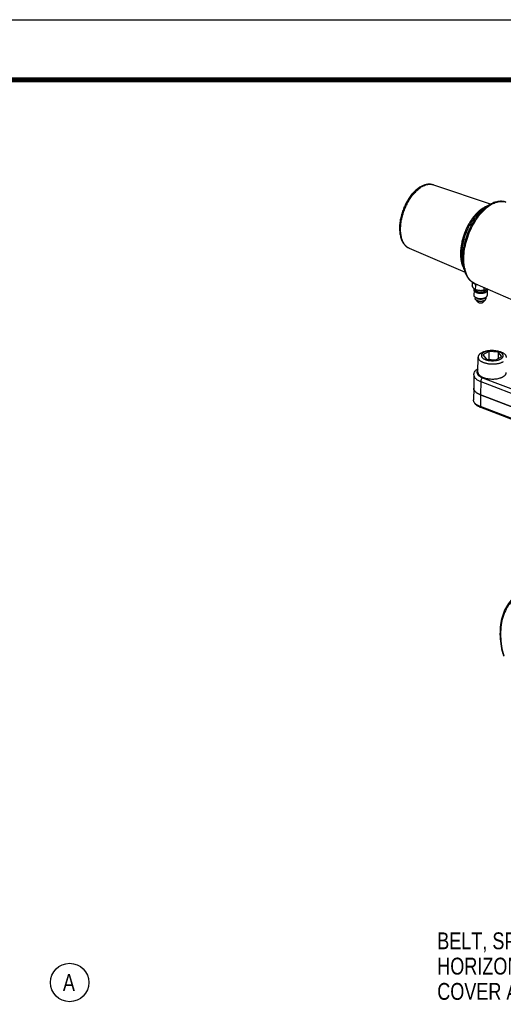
# Model space of a CAD drawing. Header units: inches. Extents: x 0 to 34, y 0 to 22.
# Tile 65 of 164: x 11.4 to 15.5, y 13.8 to 22. Entities that reach past the tile are written whole.
import ezdxf

# ---------------------------------------------------------------- set-up
doc = ezdxf.new("R2010")
doc.units = ezdxf.units.IN
doc.header["$LTSCALE"] = 1.87
doc.header["$MEASUREMENT"] = 0
doc.layers.get('0').update_dxf_attribs({"linetype": 'CONTINUOUS'})
for name, color, linetype in [('3_ALL_AXES', 7, 'CONTINUOUS'), ('7_ALL_FEATURES', 7, 'CONTINUOUS'), ('94_3D_NOTES', 7, 'CONTINUOUS')]:
    doc.layers.add(name, color=color, linetype=linetype)
doc.styles.get("Standard").update_dxf_attribs({"font": 'txt', "width": 0.8})

# ---------------------------------------------------------------- blocks, each defined once
blk = doc.blocks.new('BALLOON_BL0', base_point=(11.8647, 14.0016))
at = {"layer": '94_3D_NOTES', "color": 2, "linetype": 'Continuous'}
blk.add_circle((11.8647, 14.0016), 0.1596, dxfattribs=at)
at = {"layer": '94_3D_NOTES', "color": 2, "linetype": 'Continuous', "insert": (11.8087, 14.0716), "char_height": 0.14, "width": 0.112, "attachment_point": 1, "line_spacing_factor": 0.9}
blk.add_mtext('A', dxfattribs=at)

msp = doc.modelspace()

# ---------------------------------------------------------------- linework, layer by layer
at = {"color": 7, "linetype": 'Continuous'}
msp.add_line((0, 22), (34, 22), dxfattribs=at)
at = {"color": 7, "linetype": 'Continuous', "const_width": 0.04}
msp.add_lwpolyline([(33.5, 21.5), (0.5, 21.5)], dxfattribs=at)
at = {"layer": '3_ALL_AXES', "color": 7, "linetype": 'Continuous'}
for p, q in [((14.8865, 20.6289), (15.3655, 20.4687)), ((15.308, 20.4336), (15.3448, 20.4574)), ((15.3393, 20.4538), (15.3391, 20.4538)), ((14.6855, 20.1019), (15.149, 19.9026)), ((15.13, 19.9668), (15.1416, 19.9246)), ((15.2082, 19.8222), (15.2078, 19.7886)), ((15.2294, 19.8053), (15.2268, 19.8094)), ((15.2348, 19.7957), (15.2294, 19.8053)), ((15.2308, 19.8083), (15.5503, 19.6709)), ((15.2348, 19.7957), (15.2343, 19.757)), ((15.3057, 19.7513), (15.3039, 19.7509)), ((15.306, 19.776), (15.3057, 19.7513)), ((15.3072, 19.7516), (15.3057, 19.7513)), ((15.3347, 19.7636), (15.328, 19.7593)), ((15.3288, 19.2464), (15.3398, 19.2485)), ((15.4236, 19.2452), (15.4127, 19.2476)), ((15.2211, 18.9393), (15.2199, 18.8421)), ((16.0943, 18.5717), (15.2782, 18.883))]:
    msp.add_line(p, q, dxfattribs=at)
for centre, radius, start, end in [((15.5338, 20.1746), 0.3404, 129.91403, 130.99944), ((15.2722, 19.9392), 0.1909, 279.53852, 280.08975), ((15.2543, 18.9389), 0.0332, 175.18799, 179.2772)]:
    msp.add_arc(centre, radius, start, end, dxfattribs=at)
for points, knots in [([(15.3391, 20.4538), (15.3362, 20.4529), (15.3244, 20.4487), (15.313, 20.4431), (15.3048, 20.4383)], [0, 0, 0, 0, 0.23935, 1, 1, 1, 1]), ([(15.3155, 20.4357), (15.3178, 20.4377), (15.3272, 20.4453), (15.3371, 20.4524), (15.3446, 20.4573)], [0, 0, 0, 0, 0.2573, 1, 1, 1, 1]), ([(15.3048, 20.4383), (15.2967, 20.4337), (15.2807, 20.4229), (15.2578, 20.4036), (15.2356, 20.3808), (15.2144, 20.3548), (15.1944, 20.3261), (15.1698, 20.2843), (15.1441, 20.2282), (15.126, 20.1692), (15.1167, 20.1217), (15.1125, 20.087), (15.1111, 20.0535), (15.1126, 20.0218), (15.1169, 19.9922), (15.1217, 19.9735), (15.1246, 19.9647)], [0, 0, 0, 0, 0.051921, 0.107687, 0.167022, 0.229565, 0.294803, 0.362133, 0.500288, 0.6384, 0.705678, 0.770844, 0.833299, 0.892539, 0.948181, 1, 1, 1, 1]), ([(15.308, 20.4336), (15.3003, 20.4286), (15.2848, 20.4173), (15.2628, 20.3974), (15.2415, 20.3745), (15.2139, 20.3395), (15.1831, 20.29), (15.1536, 20.2252), (15.1324, 20.1571), (15.1224, 20.0997), (15.1197, 20.0553), (15.1203, 20.024), (15.1235, 19.9945), (15.1275, 19.9757), (15.13, 19.9668)], [0, 0, 0, 0, 0.052825, 0.109185, 0.168825, 0.231371, 0.363128, 0.5, 0.636871, 0.768629, 0.831175, 0.890815, 0.947174, 1, 1, 1, 1]), ([(15.1333, 19.9665), (15.1308, 19.9859), (15.1291, 20.0266), (15.1346, 20.0894), (15.1481, 20.1544), (15.169, 20.2192), (15.1965, 20.2814), (15.2297, 20.3389), (15.2674, 20.3894), (15.2958, 20.4187), (15.3106, 20.4315)], [0, 0, 0, 0, 0.113745, 0.236861, 0.36667, 0.499958, 0.633251, 0.763078, 0.886224, 1, 1, 1, 1]), ([(15.1246, 19.9647), (15.1256, 19.9619), (15.1294, 19.9511), (15.1343, 19.9406), (15.1385, 19.9332)], [0, 0, 0, 0, 0.26027, 1, 1, 1, 1]), ([(15.1415, 19.9247), (15.1406, 19.928), (15.1371, 19.9418), (15.1347, 19.9558), (15.1333, 19.9665)], [0, 0, 0, 0, 0.241658, 1, 1, 1, 1]), ([(15.2548, 19.798), (15.2514, 19.7979), (15.2447, 19.7973), (15.2381, 19.7963), (15.2348, 19.7957)], [0, 0, 0, 0, 0.501739, 1, 1, 1, 1]), ([(15.221, 19.7679), (15.2198, 19.7693), (15.2175, 19.7723), (15.2142, 19.7773), (15.2109, 19.7828), (15.2089, 19.7866), (15.2078, 19.7886)], [0, 0, 0, 0, 0.223046, 0.465956, 0.726039, 1, 1, 1, 1]), ([(15.2343, 19.757), (15.2332, 19.7575), (15.2309, 19.7588), (15.2275, 19.7612), (15.2242, 19.7642), (15.222, 19.7666), (15.221, 19.7679)], [0, 0, 0, 0, 0.217284, 0.452955, 0.712422, 1, 1, 1, 1]), ([(15.2527, 19.7518), (15.2512, 19.7521), (15.245, 19.7536), (15.2388, 19.7554), (15.2343, 19.757)], [0, 0, 0, 0, 0.249897, 1, 1, 1, 1]), ([(15.2699, 19.7492), (15.267, 19.7494), (15.2613, 19.7501), (15.2556, 19.7511), (15.2527, 19.7518)], [0, 0, 0, 0, 0.499185, 1, 1, 1, 1]), ([(15.3039, 19.751), (15.2983, 19.75), (15.2898, 19.749), (15.2785, 19.7487), (15.2728, 19.749), (15.2699, 19.7492)], [0, 0, 0, 0, 0.49691, 0.747725, 1, 1, 1, 1]), ([(15.3039, 19.7509), (15.3011, 19.7504), (15.2956, 19.7496), (15.2872, 19.7488), (15.2785, 19.7487), (15.2728, 19.749), (15.2699, 19.7492)], [0, 0, 0, 0, 0.242636, 0.492654, 0.74637, 1, 1, 1, 1]), ([(15.328, 19.7593), (15.3263, 19.7583), (15.3229, 19.7565), (15.3176, 19.7543), (15.3124, 19.7527), (15.3089, 19.7519), (15.3072, 19.7516)], [0, 0, 0, 0, 0.266978, 0.521349, 0.764946, 1, 1, 1, 1]), ([(15.2831, 19.2305), (15.2811, 19.2294), (15.2774, 19.227), (15.2723, 19.2232), (15.2678, 19.2191), (15.2642, 19.2149), (15.2613, 19.2105), (15.2591, 19.206), (15.2578, 19.2014), (15.2575, 19.1983), (15.2575, 19.1967)], [0, 0, 0, 0, 0.154433, 0.299162, 0.434248, 0.560275, 0.67823, 0.78952, 0.896017, 1, 1, 1, 1]), ([(15.3288, 19.2464), (15.3245, 19.2456), (15.3161, 19.2437), (15.304, 19.2401), (15.293, 19.2358), (15.2863, 19.2323), (15.2831, 19.2305)], [0, 0, 0, 0, 0.273447, 0.53275, 0.775572, 1, 1, 1, 1]), ([(15.3289, 19.246), (15.3258, 19.2452), (15.32, 19.2434), (15.3118, 19.2401), (15.3045, 19.2364), (15.2982, 19.2323), (15.2931, 19.2278), (15.2891, 19.2231), (15.2867, 19.2188), (15.2856, 19.2154), (15.2851, 19.2128), (15.2849, 19.2102), (15.285, 19.2077), (15.2855, 19.2051), (15.2866, 19.2016), (15.2888, 19.1973), (15.2927, 19.1925), (15.2978, 19.1879), (15.304, 19.1837), (15.3112, 19.1798), (15.3165, 19.1775), (15.3192, 19.1765)], [0, 0, 0, 0, 0.084832, 0.164288, 0.237809, 0.305083, 0.366115, 0.421331, 0.4717, 0.495581, 0.518894, 0.541919, 0.564953, 0.58829, 0.61221, 0.662692, 0.718057, 0.779256, 0.846695, 0.920402, 1, 1, 1, 1]), ([(15.3192, 19.1765), (15.3216, 19.1756), (15.3266, 19.1739), (15.3343, 19.1717), (15.3424, 19.1699), (15.3537, 19.168), (15.3683, 19.1667), (15.386, 19.1666), (15.4005, 19.1679), (15.4117, 19.1698), (15.4197, 19.1715), (15.4273, 19.1736), (15.4344, 19.1761), (15.4409, 19.1788), (15.4468, 19.1819), (15.452, 19.1852), (15.4565, 19.1888), (15.4602, 19.1925), (15.4631, 19.1965), (15.4652, 19.2005), (15.4664, 19.2047), (15.4667, 19.209), (15.4661, 19.2132), (15.4646, 19.2174), (15.4627, 19.2207), (15.4608, 19.2233), (15.4585, 19.226), (15.4551, 19.2292), (15.4504, 19.2328), (15.445, 19.2361), (15.4389, 19.2392), (15.4345, 19.241), (15.4323, 19.2419)], [0, 0, 0, 0, 0.035422, 0.072491, 0.110939, 0.150513, 0.231881, 0.314213, 0.395042, 0.434157, 0.472026, 0.508397, 0.543046, 0.575786, 0.606476, 0.635032, 0.661441, 0.685781, 0.708241, 0.729143, 0.748949, 0.768248, 0.787691, 0.807912, 0.829449, 0.84085, 0.852718, 0.877951, 0.905297, 0.934795, 0.966411, 1, 1, 1, 1]), ([(15.3398, 19.2485), (15.3389, 19.2483), (15.3352, 19.2476), (15.3315, 19.2467), (15.3289, 19.246)], [0, 0, 0, 0, 0.25482, 1, 1, 1, 1]), ([(15.4127, 19.2476), (15.4068, 19.2489), (15.3947, 19.2508), (15.3763, 19.2519), (15.3578, 19.2513), (15.3457, 19.2497), (15.3398, 19.2485)], [0, 0, 0, 0, 0.245809, 0.499997, 0.754183, 1, 1, 1, 1]), ([(15.4323, 19.2419), (15.4292, 19.243), (15.4227, 19.2452), (15.4161, 19.2469), (15.4127, 19.2476)], [0, 0, 0, 0, 0.486223, 1, 1, 1, 1]), ([(15.4491, 19.2378), (15.445, 19.2393), (15.4366, 19.2421), (15.428, 19.2443), (15.4236, 19.2452)], [0, 0, 0, 0, 0.486243, 1, 1, 1, 1]), ([(15.4937, 19.1938), (15.4937, 19.1948), (15.4936, 19.1969), (15.4931, 19.2), (15.4921, 19.2032), (15.4904, 19.2074), (15.4872, 19.2125), (15.482, 19.2184), (15.4755, 19.2239), (15.4678, 19.229), (15.4589, 19.2338), (15.4524, 19.2365), (15.4491, 19.2378)], [0, 0, 0, 0, 0.047139, 0.09481, 0.143525, 0.193747, 0.300152, 0.416627, 0.544605, 0.684639, 0.836681, 1, 1, 1, 1]), ([(15.2575, 19.1967), (15.2575, 19.1957), (15.2576, 19.1936), (15.2581, 19.1905), (15.259, 19.1873), (15.2608, 19.1831), (15.2639, 19.178), (15.2691, 19.1721), (15.2756, 19.1666), (15.2834, 19.1615), (15.2923, 19.1568), (15.2987, 19.154), (15.3021, 19.1527)], [0, 0, 0, 0, 0.047139, 0.09481, 0.143525, 0.193747, 0.300152, 0.416627, 0.544605, 0.684639, 0.836681, 1, 1, 1, 1]), ([(15.3021, 19.1527), (15.3052, 19.1516), (15.3116, 19.1494), (15.3216, 19.1466), (15.3322, 19.1442), (15.3469, 19.1417), (15.3659, 19.14), (15.3851, 19.1399), (15.4004, 19.1409), (15.4116, 19.1422), (15.4224, 19.144), (15.4328, 19.1463), (15.4426, 19.149), (15.4518, 19.1522), (15.4603, 19.1558), (15.4655, 19.1585), (15.468, 19.16)], [0, 0, 0, 0, 0.058406, 0.119523, 0.182915, 0.248167, 0.382328, 0.518076, 0.585291, 0.651385, 0.715879, 0.778318, 0.838285, 0.895412, 0.949408, 1, 1, 1, 1]), ([(15.2237, 18.9257), (15.2229, 18.9279), (15.2215, 18.9323), (15.2211, 18.937), (15.2211, 18.9393)], [0, 0, 0, 0, 0.507972, 1, 1, 1, 1]), ([(15.2294, 18.9157), (15.2288, 18.9165), (15.2266, 18.9196), (15.2248, 18.923), (15.2237, 18.9257)], [0, 0, 0, 0, 0.260428, 1, 1, 1, 1]), ([(15.2359, 18.9082), (15.2353, 18.9088), (15.233, 18.9112), (15.2309, 18.9137), (15.2294, 18.9157)], [0, 0, 0, 0, 0.258962, 1, 1, 1, 1]), ([(15.2444, 18.9009), (15.2436, 18.9015), (15.2407, 18.9038), (15.2379, 18.9063), (15.2359, 18.9082)], [0, 0, 0, 0, 0.259102, 1, 1, 1, 1]), ([(15.255, 18.8939), (15.254, 18.8945), (15.2504, 18.8967), (15.2469, 18.899), (15.2444, 18.9009)], [0, 0, 0, 0, 0.25871, 1, 1, 1, 1]), ([(15.2654, 18.8884), (15.2645, 18.8889), (15.261, 18.8906), (15.2575, 18.8925), (15.255, 18.8939)], [0, 0, 0, 0, 0.256444, 1, 1, 1, 1]), ([(15.2782, 18.883), (15.2771, 18.8834), (15.2728, 18.8851), (15.2685, 18.8869), (15.2654, 18.8884)], [0, 0, 0, 0, 0.25594, 1, 1, 1, 1])]:
    msp.add_open_spline(points, degree=3, knots=knots, dxfattribs=at)
at = {"layer": '7_ALL_FEATURES', "color": 7, "linetype": 'Continuous'}
for p, q in [((14.8864, 20.6289), (14.8865, 20.6289)), ((15.356, 20.4642), (15.3446, 20.4573)), ((15.2241, 19.7538), (15.2236, 19.7096)), ((15.3335, 19.7524), (15.3329, 19.7082)), ((15.2332, 19.6948), (15.2331, 19.6836)), ((15.2332, 19.6948), (15.2399, 19.6896)), ((15.2367, 19.6752), (15.2558, 19.6541)), ((15.319, 19.6741), (15.2993, 19.6535)), ((15.3229, 19.6937), (15.3161, 19.6887)), ((15.3229, 19.6937), (15.3228, 19.6824)), ((15.3466, 19.2441), (15.2971, 19.2154)), ((15.3466, 19.2441), (15.3458, 19.179)), ((15.4253, 19.2378), (15.3466, 19.2441)), ((15.4253, 19.2378), (15.4246, 19.1857)), ((15.4544, 19.2029), (15.4253, 19.2378)), ((15.2559, 19.0715), (15.2575, 19.1967)), ((15.2971, 19.2154), (15.3263, 19.1805)), ((15.3263, 19.1805), (15.4049, 19.1743)), ((15.4049, 19.1743), (15.4544, 19.2029)), ((15.2229, 19.0497), (15.2215, 18.9392)), ((15.2795, 18.9939), (15.2781, 18.8834)), ((15.2795, 18.9939), (16.0966, 18.6822)), ((15.2954, 19.0249), (16.1124, 18.7133)), ((15.2782, 18.883), (15.277, 18.7857)), ((15.2781, 18.8834), (16.0952, 18.5717)), ((16.0931, 18.4744), (15.277, 18.7857)), ((16.0971, 18.4658), (15.281, 18.7771))]:
    msp.add_line(p, q, dxfattribs=at)
for centre, radius, start, end in [((14.8753, 20.4489), 0.1894, 116.60608, 120.08627), ((14.8942, 20.4378), 0.203, 120.08482, 123.07583), ((15.5085, 20.2243), 0.2786, 122.29359, 124.98425), ((15.4779, 20.2536), 0.2433, 117.35399, 120.07207), ((15.4963, 20.2434), 0.256, 120.06901, 122.26919), ((15.4337, 19.993), 0.2938, 191.98827, 193.12319), ((15.2441, 19.7586), 0.0101, 188.81745, 189.47215)]:
    msp.add_arc(centre, radius, start, end, dxfattribs=at)
for points, knots in [([(14.7803, 20.6128), (14.7704, 20.6071), (14.751, 20.5935), (14.724, 20.5685), (14.6987, 20.5389), (14.6755, 20.5053), (14.6549, 20.4685), (14.6373, 20.4292), (14.6232, 20.3885), (14.6128, 20.3473), (14.6064, 20.3065), (14.6043, 20.2669), (14.6064, 20.2296), (14.613, 20.1951), (14.624, 20.1641), (14.6397, 20.1373), (14.6569, 20.1192), (14.6727, 20.1081), (14.6812, 20.1038), (14.6855, 20.1019)], [0, 0, 0, 0, 0.05738, 0.118882, 0.184211, 0.252818, 0.323814, 0.396143, 0.468653, 0.540178, 0.609623, 0.676048, 0.738757, 0.797408, 0.852089, 0.903391, 0.952255, 0.976171, 1, 1, 1, 1]), ([(14.8865, 20.6289), (14.879, 20.6314), (14.8632, 20.6347), (14.8388, 20.6342), (14.8141, 20.6287), (14.7983, 20.6221), (14.7904, 20.6182)], [0, 0, 0, 0, 0.239309, 0.48305, 0.735313, 1, 1, 1, 1]), ([(14.7924, 20.6135), (14.7988, 20.6172), (14.8116, 20.6236), (14.8313, 20.6303), (14.8504, 20.6336), (14.863, 20.6334), (14.8691, 20.6327)], [0, 0, 0, 0, 0.276217, 0.533096, 0.773054, 1, 1, 1, 1]), ([(14.8691, 20.6327), (14.8705, 20.6326), (14.8764, 20.6318), (14.8822, 20.6303), (14.8864, 20.6289)], [0, 0, 0, 0, 0.252378, 1, 1, 1, 1]), ([(14.6855, 20.1019), (14.6818, 20.1035), (14.6747, 20.1072), (14.6611, 20.1168), (14.646, 20.1329), (14.6319, 20.1574), (14.6216, 20.1866), (14.6153, 20.2199), (14.6131, 20.2566), (14.615, 20.2958), (14.6211, 20.3366), (14.6311, 20.378), (14.6448, 20.4191), (14.6619, 20.4589), (14.682, 20.4965), (14.7046, 20.5309), (14.7292, 20.5614), (14.7552, 20.5874), (14.7739, 20.6018), (14.7834, 20.6079)], [0, 0, 0, 0, 0.020493, 0.041352, 0.085082, 0.132888, 0.18567, 0.243692, 0.306713, 0.374119, 0.445024, 0.518356, 0.592923, 0.66748, 0.740781, 0.811644, 0.879007, 0.941994, 1, 1, 1, 1]), ([(15.316, 20.4262), (15.3187, 20.4287), (15.3292, 20.438), (15.3402, 20.4466), (15.3488, 20.4526)], [0, 0, 0, 0, 0.2577, 1, 1, 1, 1]), ([(15.4888, 20.4847), (15.4793, 20.4879), (15.4593, 20.492), (15.4281, 20.4911), (15.3965, 20.4837), (15.3761, 20.475), (15.3661, 20.4698)], [0, 0, 0, 0, 0.236894, 0.479436, 0.732403, 1, 1, 1, 1]), ([(15.3681, 20.4649), (15.3783, 20.4708), (15.3986, 20.4808), (15.4254, 20.4883), (15.4461, 20.4906), (15.4609, 20.4905), (15.4752, 20.4886), (15.4844, 20.4862), (15.4888, 20.4847)], [0, 0, 0, 0, 0.280529, 0.536939, 0.657588, 0.774246, 0.887984, 1, 1, 1, 1]), ([(15.1463, 19.9319), (15.1443, 19.9414), (15.1411, 19.9609), (15.1387, 19.9913), (15.1386, 20.0233), (15.1415, 20.0681), (15.151, 20.1259), (15.1706, 20.195), (15.1978, 20.2621), (15.2316, 20.3245), (15.2706, 20.3799), (15.3005, 20.4121), (15.316, 20.4262)], [0, 0, 0, 0, 0.053302, 0.109534, 0.168481, 0.229844, 0.35831, 0.491678, 0.626215, 0.758101, 0.883726, 1, 1, 1, 1]), ([(15.1415, 19.9247), (15.1452, 19.9114), (15.1542, 19.8862), (15.1739, 19.8525), (15.1953, 19.8298), (15.2149, 19.816), (15.2254, 19.8106), (15.2308, 19.8083)], [0, 0, 0, 0, 0.272606, 0.526581, 0.766745, 0.883753, 1, 1, 1, 1]), ([(15.2067, 19.8226), (15.1995, 19.8281), (15.1861, 19.8412), (15.1695, 19.8654), (15.1563, 19.8942), (15.1501, 19.9152), (15.1475, 19.9263)], [0, 0, 0, 0, 0.222346, 0.460752, 0.719292, 1, 1, 1, 1]), ([(15.2308, 19.8083), (15.2266, 19.8101), (15.2182, 19.8144), (15.2104, 19.8197), (15.2067, 19.8226)], [0, 0, 0, 0, 0.49626, 1, 1, 1, 1]), ([(15.2241, 19.7538), (15.2241, 19.7545), (15.2243, 19.7558), (15.2248, 19.7579), (15.2257, 19.7599), (15.2265, 19.7611), (15.227, 19.7617)], [0, 0, 0, 0, 0.237528, 0.480303, 0.733121, 1, 1, 1, 1]), ([(15.2448, 19.7334), (15.2432, 19.734), (15.2402, 19.7353), (15.2361, 19.7375), (15.2325, 19.7398), (15.2295, 19.7424), (15.2271, 19.7451), (15.2254, 19.7479), (15.2245, 19.7504), (15.2242, 19.7523), (15.2241, 19.7533), (15.2241, 19.7538)], [0, 0, 0, 0, 0.163344, 0.315408, 0.455463, 0.58346, 0.699952, 0.806373, 0.905176, 0.952854, 1, 1, 1, 1]), ([(15.251, 19.742), (15.2498, 19.7424), (15.2476, 19.7433), (15.2444, 19.7449), (15.2417, 19.7467), (15.2393, 19.7486), (15.2373, 19.7505), (15.2358, 19.7526), (15.2347, 19.7547), (15.2343, 19.7562), (15.2341, 19.7569)], [0, 0, 0, 0, 0.159846, 0.309815, 0.449203, 0.577871, 0.696098, 0.804704, 0.905234, 1, 1, 1, 1]), ([(15.2448, 19.7334), (15.2469, 19.7326), (15.2512, 19.7312), (15.258, 19.7296), (15.2652, 19.7284), (15.2727, 19.7277), (15.2803, 19.7274), (15.2879, 19.7277), (15.2953, 19.7285), (15.3023, 19.7297), (15.3079, 19.7311), (15.3122, 19.7325), (15.316, 19.7339), (15.3204, 19.7359), (15.3249, 19.7387), (15.3281, 19.7414), (15.3301, 19.7436), (15.3313, 19.7453), (15.3323, 19.7471), (15.333, 19.7488), (15.3334, 19.7506), (15.3335, 19.7518), (15.3335, 19.7524)], [0, 0, 0, 0, 0.06667, 0.137404, 0.211229, 0.287086, 0.363831, 0.440299, 0.515329, 0.587812, 0.656723, 0.689564, 0.721193, 0.780488, 0.834186, 0.882209, 0.904227, 0.925033, 0.944787, 0.963692, 0.982001, 1, 1, 1, 1]), ([(15.251, 19.742), (15.2526, 19.7413), (15.2561, 19.7402), (15.2617, 19.7388), (15.2675, 19.7379), (15.2736, 19.7373), (15.2797, 19.7371), (15.2859, 19.7373), (15.2919, 19.7378), (15.2977, 19.7388), (15.3022, 19.7399), (15.3057, 19.741), (15.3089, 19.7422), (15.3125, 19.7438), (15.3162, 19.746), (15.3189, 19.7481), (15.3206, 19.7499), (15.3216, 19.7513), (15.3225, 19.7527), (15.3231, 19.7541), (15.3236, 19.7556), (15.3237, 19.7565), (15.3237, 19.757)], [0, 0, 0, 0, 0.066319, 0.136651, 0.210042, 0.285472, 0.361827, 0.437975, 0.512785, 0.585172, 0.654132, 0.687055, 0.718804, 0.778452, 0.83263, 0.88121, 0.903505, 0.924572, 0.944549, 0.963619, 0.982013, 1, 1, 1, 1]), ([(15.3335, 19.7524), (15.3335, 19.7531), (15.3334, 19.7546), (15.3328, 19.7567), (15.3319, 19.7588), (15.331, 19.7602), (15.3306, 19.7608)], [0, 0, 0, 0, 0.236371, 0.478504, 0.731614, 1, 1, 1, 1]), ([(15.2317, 19.696), (15.2304, 19.6969), (15.2287, 19.6985), (15.2267, 19.7008), (15.2256, 19.7025), (15.2247, 19.7042), (15.224, 19.706), (15.2236, 19.7078), (15.2236, 19.709), (15.2236, 19.7096)], [0, 0, 0, 0, 0.289455, 0.422193, 0.547669, 0.66682, 0.780886, 0.891369, 1, 1, 1, 1]), ([(15.2442, 19.6892), (15.243, 19.6897), (15.2407, 19.6907), (15.2374, 19.6923), (15.2344, 19.694), (15.2325, 19.6953), (15.2317, 19.696)], [0, 0, 0, 0, 0.271807, 0.529645, 0.772494, 1, 1, 1, 1]), ([(15.2367, 19.6752), (15.2361, 19.6758), (15.2351, 19.6771), (15.2339, 19.6792), (15.2332, 19.6814), (15.233, 19.6829), (15.2331, 19.6836)], [0, 0, 0, 0, 0.275608, 0.530235, 0.769296, 1, 1, 1, 1]), ([(15.25, 19.6669), (15.2486, 19.6674), (15.246, 19.6685), (15.2423, 19.6705), (15.2392, 19.6727), (15.2374, 19.6743), (15.2367, 19.6752)], [0, 0, 0, 0, 0.283415, 0.545192, 0.783992, 1, 1, 1, 1]), ([(15.2502, 19.6841), (15.2492, 19.6845), (15.2473, 19.6853), (15.2446, 19.6866), (15.2421, 19.688), (15.2406, 19.6891), (15.2399, 19.6896)], [0, 0, 0, 0, 0.271789, 0.52964, 0.772497, 1, 1, 1, 1]), ([(15.2442, 19.6892), (15.2458, 19.6886), (15.249, 19.6875), (15.2539, 19.6862), (15.2592, 19.6851), (15.2665, 19.6839), (15.276, 19.6832), (15.2873, 19.6834), (15.2965, 19.6845), (15.3036, 19.6859), (15.3085, 19.6873), (15.3131, 19.6888), (15.3173, 19.6906), (15.3211, 19.6925), (15.3234, 19.694), (15.3245, 19.6948)], [0, 0, 0, 0, 0.059467, 0.121845, 0.186634, 0.253344, 0.390254, 0.527975, 0.661804, 0.725886, 0.787389, 0.845872, 0.900966, 0.952397, 1, 1, 1, 1]), ([(15.25, 19.6669), (15.2514, 19.6663), (15.2543, 19.6654), (15.2587, 19.6642), (15.2635, 19.6632), (15.2701, 19.6623), (15.2785, 19.6618), (15.287, 19.6623), (15.2935, 19.6631), (15.2982, 19.664), (15.3026, 19.6652), (15.3067, 19.6666), (15.3104, 19.6682), (15.3138, 19.6699), (15.3166, 19.6719), (15.3183, 19.6734), (15.319, 19.6741)], [0, 0, 0, 0, 0.061136, 0.125476, 0.192409, 0.261328, 0.402323, 0.542833, 0.611157, 0.67728, 0.74059, 0.800548, 0.856707, 0.908743, 0.956493, 1, 1, 1, 1]), ([(15.2502, 19.6841), (15.2515, 19.6836), (15.2541, 19.6827), (15.2582, 19.6816), (15.2625, 19.6807), (15.2685, 19.6797), (15.2763, 19.6791), (15.2856, 19.6793), (15.2932, 19.6802), (15.2989, 19.6814), (15.303, 19.6825), (15.3067, 19.6837), (15.3102, 19.6852), (15.3133, 19.6868), (15.3152, 19.688), (15.3161, 19.6887)], [0, 0, 0, 0, 0.059464, 0.121845, 0.186635, 0.253344, 0.390254, 0.527975, 0.661804, 0.725886, 0.787389, 0.845872, 0.900967, 0.952396, 1, 1, 1, 1]), ([(15.2628, 19.6497), (15.2621, 19.65), (15.2607, 19.6506), (15.2588, 19.6516), (15.2571, 19.6528), (15.2562, 19.6536), (15.2558, 19.6541)], [0, 0, 0, 0, 0.283362, 0.545212, 0.784015, 1, 1, 1, 1]), ([(15.2628, 19.6497), (15.2636, 19.6494), (15.2651, 19.6489), (15.2683, 19.648), (15.2726, 19.6473), (15.2779, 19.647), (15.2832, 19.6473), (15.2875, 19.648), (15.2907, 19.6488), (15.2929, 19.6495), (15.2948, 19.6504), (15.2966, 19.6513), (15.2981, 19.6524), (15.299, 19.6531), (15.2993, 19.6535)], [0, 0, 0, 0, 0.06113, 0.125488, 0.261294, 0.402305, 0.542828, 0.677232, 0.740549, 0.800516, 0.856682, 0.908728, 0.956486, 1, 1, 1, 1]), ([(15.319, 19.6741), (15.3196, 19.6748), (15.3206, 19.676), (15.3219, 19.6781), (15.3226, 19.6803), (15.3228, 19.6817), (15.3228, 19.6824)], [0, 0, 0, 0, 0.275607, 0.530235, 0.769296, 1, 1, 1, 1]), ([(15.3245, 19.6948), (15.3258, 19.6957), (15.3276, 19.6972), (15.3295, 19.6995), (15.3308, 19.7012), (15.3317, 19.7029), (15.3324, 19.7046), (15.3328, 19.7064), (15.3329, 19.7076), (15.3329, 19.7082)], [0, 0, 0, 0, 0.289449, 0.422192, 0.547665, 0.66682, 0.780885, 0.891369, 1, 1, 1, 1]), ([(15.2229, 19.0497), (15.2229, 19.0524), (15.2234, 19.0577), (15.2259, 19.0681), (15.2319, 19.0802), (15.2425, 19.0927), (15.2512, 19.0995), (15.2558, 19.1027)], [0, 0, 0, 0, 0.123564, 0.246, 0.491517, 0.740714, 1, 1, 1, 1]), ([(15.2558, 19.0913), (15.2537, 19.0886), (15.2502, 19.083), (15.2477, 19.0736), (15.2485, 19.064), (15.2526, 19.0547), (15.2596, 19.046), (15.2693, 19.038), (15.2814, 19.0308), (15.2905, 19.0268), (15.2954, 19.0249)], [0, 0, 0, 0, 0.11149, 0.213366, 0.313405, 0.419964, 0.539496, 0.675585, 0.829317, 1, 1, 1, 1]), ([(15.2559, 19.0715), (15.2559, 19.07), (15.2561, 19.0671), (15.2571, 19.0628), (15.2588, 19.0586), (15.2613, 19.0544), (15.2644, 19.0504), (15.2681, 19.0464), (15.2725, 19.0426), (15.2775, 19.039), (15.283, 19.0356), (15.2891, 19.0323), (15.2957, 19.0293), (15.3053, 19.0256), (15.3183, 19.0216), (15.335, 19.018), (15.3525, 19.0157), (15.3706, 19.0146), (15.3887, 19.0148), (15.4065, 19.0163), (15.4235, 19.0191), (15.437, 19.0225), (15.447, 19.0258), (15.454, 19.0285), (15.4604, 19.0314), (15.4645, 19.0336), (15.4665, 19.0347)], [0, 0, 0, 0, 0.018079, 0.036537, 0.055722, 0.075928, 0.097386, 0.12026, 0.144656, 0.170627, 0.198185, 0.227303, 0.257925, 0.289967, 0.357867, 0.429995, 0.505125, 0.581896, 0.658885, 0.734657, 0.807827, 0.877122, 0.909971, 0.941462, 0.971502, 1, 1, 1, 1]), ([(15.4665, 19.0347), (15.4684, 19.0358), (15.4722, 19.0382), (15.4773, 19.0421), (15.4817, 19.0461), (15.4854, 19.0504), (15.4883, 19.0547), (15.4905, 19.0593), (15.4918, 19.0638), (15.4921, 19.067), (15.4921, 19.0685)], [0, 0, 0, 0, 0.15445, 0.299167, 0.434244, 0.560274, 0.678233, 0.78952, 0.896016, 1, 1, 1, 1]), ([(15.2229, 19.0497), (15.2228, 19.0471), (15.2234, 19.0416), (15.2263, 19.0336), (15.2311, 19.0259), (15.2376, 19.0185), (15.2459, 19.0115), (15.2596, 19.0024), (15.2713, 18.997), (15.2795, 18.9939)], [0, 0, 0, 0, 0.094724, 0.1936, 0.300098, 0.416671, 0.544744, 0.684866, 1, 1, 1, 1]), ([(15.2954, 19.0249), (15.2943, 19.0243), (15.2921, 19.0228), (15.2881, 19.0187), (15.2839, 19.0121), (15.2805, 19.0033), (15.2796, 18.9969), (15.2795, 18.9939)], [0, 0, 0, 0, 0.103352, 0.218577, 0.474508, 0.744484, 1, 1, 1, 1]), ([(15.2781, 18.8834), (15.2738, 18.885), (15.2657, 18.8885), (15.2544, 18.8944), (15.2445, 18.901), (15.2362, 18.908), (15.2297, 18.9154), (15.2249, 18.9231), (15.222, 18.9311), (15.2214, 18.9366), (15.2215, 18.9392)], [0, 0, 0, 0, 0.163329, 0.315469, 0.455557, 0.583556, 0.700073, 0.80651, 0.905329, 1, 1, 1, 1]), ([(15.281, 18.7771), (15.2766, 18.7788), (15.2682, 18.7823), (15.2565, 18.7886), (15.246, 18.7956), (15.2371, 18.8034), (15.2297, 18.812), (15.2241, 18.8214), (15.2206, 18.8315), (15.2198, 18.8386), (15.2199, 18.8421)], [0, 0, 0, 0, 0.148362, 0.288718, 0.420716, 0.545231, 0.663648, 0.777877, 0.88919, 1, 1, 1, 1]), ([(15.277, 18.7857), (15.2727, 18.7874), (15.2645, 18.7909), (15.253, 18.7969), (15.2431, 18.8035), (15.2348, 18.8105), (15.2282, 18.818), (15.2234, 18.8258), (15.2205, 18.8339), (15.2198, 18.8394), (15.2199, 18.8421)], [0, 0, 0, 0, 0.163338, 0.315369, 0.455457, 0.583485, 0.700015, 0.806473, 0.905312, 1, 1, 1, 1]), ([(15.281, 18.7771), (15.2804, 18.7773), (15.2791, 18.7782), (15.2779, 18.7802), (15.2771, 18.7828), (15.277, 18.7847), (15.277, 18.7857)], [0, 0, 0, 0, 0.202444, 0.429683, 0.695588, 1, 1, 1, 1]), ([(15.6042, 17.2369), (15.5861, 17.2264), (15.5517, 17.201), (15.509, 17.152), (15.4758, 17.0933), (15.4527, 17.0265), (15.4402, 16.9533), (15.4384, 16.8753), (15.4472, 16.7942), (15.4598, 16.7402), (15.4677, 16.7132)], [0, 0, 0, 0, 0.107944, 0.218264, 0.332979, 0.453555, 0.580758, 0.714658, 0.85476, 1, 1, 1, 1]), ([(15.6099, 17.2265), (15.592, 17.2168), (15.5578, 17.1931), (15.5151, 17.1463), (15.4816, 17.0896), (15.4581, 17.0245), (15.4451, 16.9525), (15.4427, 16.8755), (15.4509, 16.7952), (15.4632, 16.7416), (15.4709, 16.7148)], [0, 0, 0, 0, 0.106924, 0.216137, 0.330027, 0.450222, 0.577563, 0.712103, 0.853306, 1, 1, 1, 1])]:
    msp.add_open_spline(points, degree=3, knots=knots, dxfattribs=at)

# ---------------------------------------------------------------- block references
at = {"layer": '94_3D_NOTES', "color": 2, "linetype": 'Continuous'}
msp.add_blockref('BALLOON_BL0', (11.8647, 14.0016), dxfattribs=at)

# ---------------------------------------------------------------- texts
at = {"layer": '94_3D_NOTES', "color": 2, "linetype": 'Continuous', "insert": (14.9185, 14.4179), "char_height": 0.14, "width": 2.8, "attachment_point": 1, "line_spacing_factor": 0.9}
msp.add_mtext('BELT, SPROCKET AND CLUTCH\\PHORIZONTALLY-SPLIT BELT\\PCOVER ASSY (AZ01709)', dxfattribs=at)

doc.saveas('drawing.dxf')
